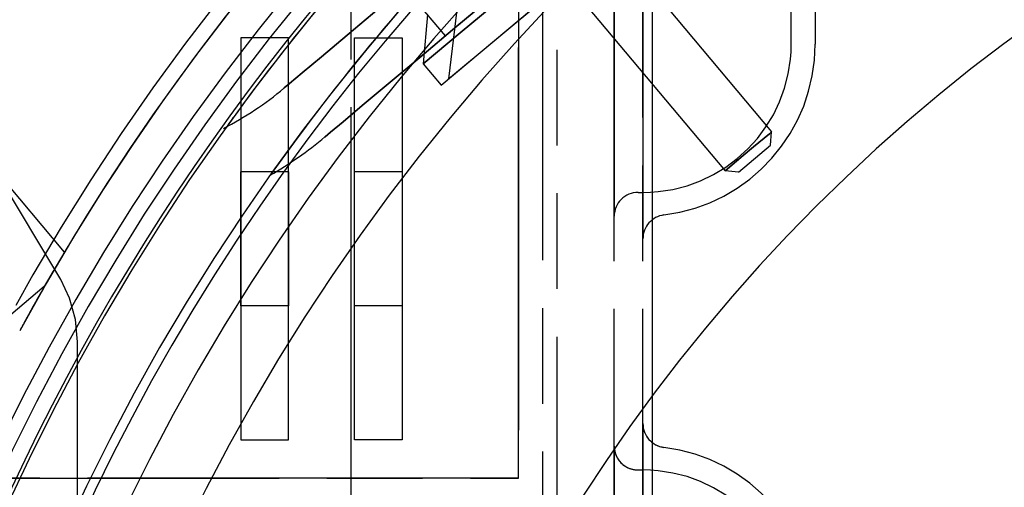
# Model space of a CAD drawing. Extents: x -156717 to 425753, y -51191 to 363295.
# Tile 211 of 256: x 135346 to 135397, y 109407 to 109432. Entities that reach past the tile are written whole.
import ezdxf

# ---------------------------------------------------------------- set-up
doc = ezdxf.new("R2010")
doc.units = 0
doc.header["$LTSCALE"] = 50
doc.linetypes.add('HIDDEN', pattern=[9.525, 6.35, -3.175])
doc.linetypes.add('PHANTOM', pattern=[0.8, 0.45, -0.05, 0.1, -0.05, 0.1, -0.05])
doc.layers.add('DEFAULT_2', color=8, linetype='HIDDEN')
doc.layers.add('DEFAULT_3', color=7, linetype='PHANTOM')

msp = doc.modelspace()

# ---------------------------------------------------------------- linework, layer by layer
at = {"layer": 'DEFAULT_2', "color": 8, "linetype": 'HIDDEN'}
for p, q in [((135367.60103, 109428.08535), (135396.40237, 109452.25254)), ((135367.82095, 109430.65665), (135393.83195, 109452.48247)), ((135367.99024, 109428.41193), (135396.01316, 109451.92596)), ((135347.93304, 109419.36305), (135331.93602, 109438.40491)), ((135347.73505, 109417.93585), (135337.38919, 109435.15425)), ((135368.59959, 109430.81348), (135373.8706, 109435.23639)), ((135373.8706, 109435.23639), (135368.59959, 109430.81348)), ((135377.02321, 109434.99663), (135384.86636, 109425.64953)), ((135377.02321, 109434.99663), (135384.86636, 109425.64953)), ((135365.68337, 109433.20411), (135367.82095, 109430.65665)), ((135365.68337, 109433.20411), (135367.82095, 109430.65665)), ((135370.60334, 109432.99135), (135368.42591, 109431.16427)), ((135368.42591, 109431.16427), (135370.60334, 109432.99135)), ((135374.59067, 109432.95549), (135382.43382, 109423.60838)), ((135374.59067, 109432.95549), (135382.43382, 109423.60838)), ((135364.35226, 109432.08718), (135362.69523, 109430.69677)), ((135362.69523, 109430.69677), (135364.35226, 109432.08718)), ((135368.42168, 109432.02448), (135367.99024, 109428.41193)), ((135368.42168, 109432.02448), (135367.99024, 109428.41193)), ((135366.8966, 109431.78161), (135366.67026, 109429.19459)), ((135366.8966, 109431.78161), (135366.67026, 109429.19459)), ((135368.42591, 109431.16427), (135366.48984, 109429.53971)), ((135366.48984, 109429.53971), (135368.42591, 109431.16427)), ((135362.69523, 109430.69677), (135361.3495, 109429.56757)), ((135361.3495, 109429.56757), (135362.69523, 109430.69677)), ((135366.67026, 109429.19459), (135368.59959, 109430.81348)), ((135368.59959, 109430.81348), (135366.67026, 109429.19459)), ((135361.3495, 109429.56757), (135360.34126, 109428.72156)), ((135360.34126, 109428.72156), (135361.3495, 109429.56757)), ((135366.48984, 109429.53971), (135364.83281, 109428.1493)), ((135364.83281, 109428.1493), (135366.48984, 109429.53971)), ((135366.67026, 109429.19459), (135367.60103, 109428.08535)), ((135366.67026, 109429.19459), (135367.60103, 109428.08535)), ((135360.34126, 109428.72156), (135359.69014, 109428.1752)), ((135359.69014, 109428.1752), (135360.34126, 109428.72156)), ((135359.40881, 109427.93913), (135359.39706, 109427.92927)), ((135359.39706, 109427.92927), (135359.40881, 109427.93913)), ((135359.69014, 109428.1752), (135359.40881, 109427.93913)), ((135359.40881, 109427.93913), (135359.69014, 109428.1752)), ((135364.83281, 109428.1493), (135363.48708, 109427.0201)), ((135363.48708, 109427.0201), (135364.83281, 109428.1493)), ((135363.48708, 109427.0201), (135362.47884, 109426.17409)), ((135362.47884, 109426.17409), (135363.48708, 109427.0201)), ((135362.47884, 109426.17409), (135361.82772, 109425.62773)), ((135361.82772, 109425.62773), (135362.47884, 109426.17409)), ((135360.07723, 109425.30863), (135358.67896, 109423.37616)), ((135361.54639, 109425.39166), (135361.53464, 109425.3818)), ((135361.53464, 109425.3818), (135361.54639, 109425.39166)), ((135361.82772, 109425.62773), (135361.54639, 109425.39166)), ((135361.54639, 109425.39166), (135361.82772, 109425.62773)), ((135383.92074, 109424.85605), (135384.74591, 109425.54846)), ((135384.74591, 109425.54846), (135383.92074, 109424.85605)), ((135384.74591, 109425.54846), (135384.86636, 109425.64953)), ((135384.86636, 109425.64953), (135384.74591, 109425.54846)), ((135384.80473, 109424.94501), (135384.86636, 109425.64953)), ((135384.80473, 109424.94501), (135384.86636, 109425.64953)), ((135383.13834, 109423.54674), (135384.80473, 109424.94501)), ((135383.37944, 109424.40186), (135383.92074, 109424.85605)), ((135383.92074, 109424.85605), (135383.37944, 109424.40186)), ((135382.55427, 109423.70945), (135383.37944, 109424.40186)), ((135383.37944, 109424.40186), (135382.55427, 109423.70945)), ((135382.43382, 109423.60838), (135382.55427, 109423.70945)), ((135382.55427, 109423.70945), (135382.43382, 109423.60838)), ((135383.13834, 109423.54674), (135382.43382, 109423.60838)), ((135383.13834, 109423.54674), (135382.43382, 109423.60838)), ((135348.20252, 109416.95367), (135347.73505, 109417.93585)), ((135346.87945, 109417.55631), (135343.38906, 109414.62753)), ((135346.87945, 109417.55631), (135343.38906, 109414.62753)), ((135348.50499, 109415.84266), (135348.20252, 109416.95367)), ((135348.61256, 109414.66569), (135348.50499, 109415.84266)), ((135348.61256, 109301.76551), (135348.61256, 109414.66569))]:
    msp.add_line(p, q, dxfattribs=at)
for centre, radius, start, end in [((135450.76872, 109358.2156), 120.44256, 0, 180), ((135450.76872, 109358.2156), 120.44256, 0, 180), ((135450.76872, 109358.2156), 117.86718, 0, 180), ((135450.76872, 109358.2156), 117.11707, 0, 180), ((135450.76872, 109358.2156), 117.11707, 0, 180), ((135450.76872, 109358.2156), 116.13693, 0, 180), ((135450.82015, 109358.15431), 119.71745, 108.4452611, 151.5174307), ((135450.76872, 109358.2156), 112.81144, 0, 180), ((135450.76872, 109358.2156), 110.49111, 0, 180), ((135450.76872, 109358.2156), 110.49111, 0, 180), ((135450.76872, 109358.2156), 107.16562, 0, 180), ((135450.76872, 109358.2156), 107.16562, 0, 180), ((135450.76872, 109358.2156), 116.33446, 128.7990116, 180), ((135450.76872, 109358.2156), 89.8881, 0, 180), ((135450.76872, 109358.2156), 112.33474, 128.7987166, 270.0017657), ((135450.82015, 109358.15431), 119.71745, 134.0000754, 150.2520783), ((135450.82015, 109358.15431), 119.71745, 134.0000754, 150.2520783), ((135450.76872, 109358.2156), 116.13693, 139.2698316, 143.6158343), ((135450.76872, 109358.2156), 112.81144, 138.9468944, 143.5061812), ((135348.46807, 109440.95393), 17.00248, 297.175216, 310), ((135450.76872, 109358.2156), 116.13693, 143.6158343, 144.3368128), ((135348.46807, 109440.95393), 20.32796, 300.151749, 310), ((135450.82015, 109358.15431), 119.71745, 149.2510933, 151.1776845), ((135450.82015, 109358.15431), 119.71745, 151.1776845, 151.5174307)]:
    msp.add_arc(centre, radius, start, end, dxfattribs=at)
at = {"layer": 'DEFAULT_3', "color": 8, "linetype": 'PHANTOM'}
for p, q in [((135376.64191, 109193.89165), (135376.64191, 109735.47158)), ((135376.64191, 109193.89165), (135376.64191, 109735.47158)), ((135378.14213, 109193.89165), (135378.14213, 109735.47158)), ((135378.14213, 109193.89165), (135378.14213, 109735.47158)), ((135373.64148, 109494.93552), (135373.64148, 109359.91584)), ((135378.64221, 109375.91817), (135378.64221, 109494.93552)), ((135378.64221, 109359.91584), (135378.64221, 109494.93552)), ((135376.64191, 109421.23377), (135376.64191, 109487.2354)), ((135378.14213, 109485.98521), (135378.14213, 109422.48396)), ((135372.89137, 109481.43355), (135372.89137, 109302.40745)), ((135376.64191, 109478.23808), (135376.64191, 109430.23109)), ((135378.14213, 109430.23109), (135378.14213, 109478.23808)), ((135385.88926, 109430.23109), (135385.88926, 109478.23808)), ((135385.88926, 109430.23109), (135385.88926, 109478.23808)), ((135387.13945, 109478.23808), (135387.13945, 109430.23109)), ((135362.88991, 109466.93144), (135362.88991, 109316.90957)), ((135371.64119, 109407.54778), (135371.64119, 109432.55142)), ((135371.64119, 109432.55142), (135371.64119, 109407.54778)), ((135359.63944, 109430.55113), (135357.13907, 109430.55113)), ((135357.13907, 109430.55113), (135357.13907, 109409.54807)), ((135359.63944, 109409.54807), (135359.63944, 109430.55113)), ((135363.07157, 109430.55113), (135365.57194, 109430.55113)), ((135363.07157, 109409.54807), (135363.07157, 109430.55113)), ((135365.57194, 109430.55113), (135365.57194, 109409.54807)), ((135376.64191, 109430.23109), (135376.64191, 109423.86903)), ((135378.14213, 109430.23109), (135378.14213, 109420.06014)), ((135376.64191, 109423.86903), (135376.64191, 109421.23377)), ((135359.63944, 109423.55011), (135357.13907, 109423.55011)), ((135359.63944, 109423.55011), (135357.13907, 109423.55011)), ((135357.13907, 109416.54909), (135357.13907, 109423.55011)), ((135359.63944, 109423.55011), (135359.63944, 109416.54909)), ((135365.57194, 109423.55011), (135363.07157, 109423.55011)), ((135365.57194, 109423.55011), (135363.07157, 109423.55011)), ((135363.07157, 109416.54909), (135363.07157, 109423.55011)), ((135365.57194, 109423.55011), (135365.57194, 109416.54909)), ((135377.8921, 109422.48396), (135378.14213, 109422.48396)), ((135378.14213, 109422.48396), (135378.14213, 109420.06014)), ((135359.63944, 109416.54909), (135357.13907, 109416.54909)), ((135359.63944, 109416.54909), (135357.13907, 109416.54909)), ((135365.57194, 109416.54909), (135363.07157, 109416.54909)), ((135365.57194, 109416.54909), (135363.07157, 109416.54909)), ((135378.14213, 109410.39766), (135378.14213, 109407.97384)), ((135378.14213, 109410.39766), (135378.14213, 109400.22671)), ((135357.13907, 109409.54807), (135359.63944, 109409.54807)), ((135365.57194, 109409.54807), (135363.07157, 109409.54807)), ((135376.64191, 109343.2224), (135376.64191, 109409.22402)), ((135376.64191, 109409.22402), (135376.64191, 109406.58877)), ((135377.8921, 109407.97384), (135378.14213, 109407.97384)), ((135378.14213, 109407.97384), (135378.14213, 109344.47259)), ((135336.63608, 109407.54778), (135371.64119, 109407.54778)), ((135371.64119, 109407.54778), (135336.63608, 109407.54778))]:
    msp.add_line(p, q, dxfattribs=at)
for centre, radius, start, end in [((135378.14213, 109430.23109), 7.74713, 270, 0), ((135378.14213, 109430.23109), 8.99731, 277.007475, 0), ((135377.8921, 109421.23377), 1.25018, 90, 180), ((135377.8921, 109421.23377), 1.25018, 90, 180), ((135379.39232, 109420.06014), 1.25018, 97.007475, 180), ((135379.39232, 109420.06014), 1.25018, 97.007475, 180), ((135379.39232, 109410.39766), 1.25018, 180, 204.464454), ((135379.39232, 109410.39766), 1.25018, 180.001917, 262.992525), ((135379.39232, 109410.39766), 1.25018, 204.464454, 262.992525), ((135377.8921, 109409.22402), 1.25018, 180, 270), ((135377.8921, 109409.22402), 1.25018, 180, 239.09578), ((135378.14213, 109400.22671), 8.99731, 0, 82.992525), ((135377.8921, 109409.22402), 1.25018, 239.09578, 270), ((135378.14213, 109400.22671), 7.74713, 0, 90)]:
    msp.add_arc(centre, radius, start, end, dxfattribs=at)

doc.saveas('drawing.dxf')
